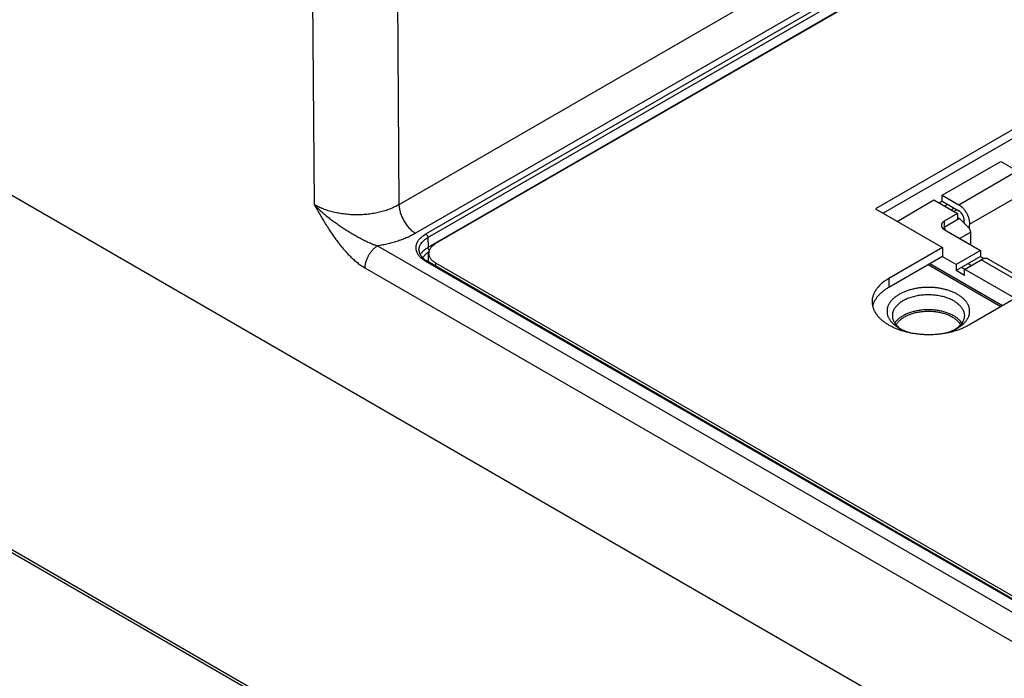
# Model space of a CAD drawing. Header units: inches. Extents: x 0 to 34, y 0 to 22.
# Tile 92 of 116: x 26.9 to 28.5, y 13.2 to 14.3. Entities that reach past the tile are written whole.
import ezdxf

# ---------------------------------------------------------------- set-up
doc = ezdxf.new("R2010")
doc.units = ezdxf.units.IN
doc.header["$LTSCALE"] = 1.87
doc.header["$MEASUREMENT"] = 0
doc.layers.get('0').update_dxf_attribs({"linetype": 'CONTINUOUS'})

msp = doc.modelspace()

# ---------------------------------------------------------------- linework, layer by layer
at = {"color": 7, "linetype": 'CONTINUOUS'}
for p, q in [((21.93, 16.8186), (28.5933, 12.9713)), ((21.9481, 16.2176), (29.3836, 11.9245)), ((21.9512, 16.2109), (29.3867, 11.9178)), ((29.8198, 15.2846), (27.5124, 13.9524)), ((29.8477, 15.237), (27.5402, 13.9047)), ((27.5572, 13.9036), (29.8496, 15.2272)), ((27.5607, 13.8976), (29.8531, 15.2212)), ((27.5609, 13.8813), (29.8534, 15.2049)), ((29.8614, 15.2084), (27.5735, 13.8874)), ((27.3628, 15.0483), (27.371, 13.9527)), ((27.5042, 15.0485), (27.5124, 13.9524)), ((28.6478, 14.1425), (28.3065, 13.9454)), ((28.6478, 14.1278), (28.3192, 13.9381)), ((28.418, 13.9682), (28.5154, 14.0245)), ((28.5154, 14.0245), (28.5429, 14.0086)), ((28.4454, 13.9524), (28.5429, 14.0086)), ((28.418, 13.9682), (28.4454, 13.9524)), ((28.418, 13.958), (28.418, 13.9682)), ((28.4631, 13.9197), (28.5605, 13.9759)), ((28.3425, 13.9246), (28.4041, 13.9602)), ((28.4041, 13.9602), (28.4433, 13.9375)), ((28.418, 13.958), (28.4129, 13.9551)), ((28.418, 13.958), (28.4454, 13.9422)), ((28.4269, 13.9529), (28.4218, 13.95)), ((28.3065, 13.9454), (28.4182, 13.8809)), ((28.4433, 13.9375), (28.4213, 13.9249)), ((28.4328, 13.9436), (28.4379, 13.9465)), ((28.4422, 13.944), (28.4371, 13.9411)), ((28.4433, 13.9375), (28.4433, 13.9273)), ((28.4465, 13.9292), (28.4213, 13.9146)), ((28.4213, 13.9249), (28.4213, 13.9146)), ((28.4433, 13.931), (28.4465, 13.9292)), ((28.4465, 13.9292), (28.4632, 13.9125)), ((28.4542, 13.9246), (28.4522, 13.9235)), ((28.4543, 13.9257), (28.4543, 13.9267)), ((28.4632, 13.9216), (28.4631, 13.9197)), ((28.4188, 13.9128), (28.4213, 13.9146)), ((28.4213, 13.9146), (28.4231, 13.91)), ((28.4213, 13.911), (28.4818, 13.8761)), ((28.4654, 13.9067), (28.4471, 13.8961)), ((28.4654, 13.9067), (28.4632, 13.9125)), ((28.4654, 13.8855), (28.4654, 13.9067)), ((27.4767, 13.8837), (28.6026, 13.2337)), ((27.5607, 13.8976), (27.5609, 13.8813)), ((27.5619, 13.8568), (27.5619, 13.8713)), ((28.4182, 13.8809), (28.3286, 13.8291)), ((28.4182, 13.8809), (28.4182, 13.8662)), ((28.4818, 13.8761), (28.4413, 13.8526)), ((28.4818, 13.8761), (28.4818, 13.8658)), ((28.6191, 13.2447), (27.5572, 13.8578)), ((28.6216, 13.2449), (27.5597, 13.8581)), ((27.5735, 13.8552), (28.6309, 13.2447)), ((27.5735, 13.8552), (27.5735, 13.8501)), ((28.4182, 13.8662), (28.3286, 13.8145)), ((28.3945, 13.8525), (28.5154, 13.7827)), ((28.3974, 13.8542), (28.5183, 13.7844)), ((28.4413, 13.8526), (28.418, 13.8661)), ((28.4818, 13.8658), (28.4413, 13.8424)), ((28.4413, 13.8526), (28.4413, 13.8424)), ((28.4552, 13.8446), (28.4825, 13.8603)), ((28.4663, 13.851), (28.4612, 13.8539)), ((28.4818, 13.8658), (28.4877, 13.8625)), ((28.566, 13.8121), (28.4825, 13.8603)), ((28.495, 13.8616), (28.5785, 13.8134)), ((27.4555, 13.8472), (28.5814, 13.1971)), ((28.4552, 13.8344), (28.4413, 13.8424)), ((28.5387, 13.7964), (28.4501, 13.8475)), ((28.4552, 13.8344), (28.4552, 13.8446)), ((28.3286, 13.8291), (28.3286, 13.8145)), ((28.4622, 13.752), (28.5519, 13.8038)), ((28.346, 13.7466), (28.346, 13.7466))]:
    msp.add_line(p, q, dxfattribs=at)
for centre, radius, start, end in [((28.736, 13.9004), 0.2829, 174.8578, 175.6806), ((28.7354, 13.8951), 0.2734, 174.8576, 176.2416)]:
    msp.add_arc(centre, radius, start, end, dxfattribs=at)
for points, knots in [([(27.371, 13.9527), (27.3725, 13.9501), (27.3747, 13.9462), (27.3776, 13.9411), (27.3799, 13.9372), (27.3821, 13.9334), (27.3851, 13.9283), (27.389, 13.922), (27.3936, 13.9144), (27.3985, 13.907), (27.4034, 13.8997), (27.4086, 13.8926), (27.4139, 13.8856), (27.4194, 13.8789), (27.425, 13.8726), (27.4299, 13.8675), (27.4339, 13.8636), (27.4369, 13.8609), (27.4399, 13.8583), (27.443, 13.8558), (27.4461, 13.8534), (27.4492, 13.8512), (27.4524, 13.8491), (27.4545, 13.8478), (27.4555, 13.8472)], [0, 0, 0, 0, 0.065091, 0.097636, 0.13018, 0.16272, 0.195256, 0.260302, 0.325283, 0.390146, 0.454813, 0.51918, 0.583109, 0.646431, 0.70894, 0.770395, 0.800647, 0.830532, 0.860012, 0.889049, 0.917605, 0.94564, 0.973117, 1, 1, 1, 1]), ([(27.5124, 13.9524), (27.51, 13.951), (27.5063, 13.9491), (27.5012, 13.9467), (27.4972, 13.9451), (27.4931, 13.9436), (27.4873, 13.9417), (27.4799, 13.9397), (27.4707, 13.9378), (27.4612, 13.9364), (27.4515, 13.9356), (27.4417, 13.9353), (27.4319, 13.9356), (27.4222, 13.9365), (27.4127, 13.9379), (27.4035, 13.9398), (27.396, 13.9419), (27.3903, 13.9438), (27.3862, 13.9453), (27.3821, 13.947), (27.3789, 13.9485), (27.3764, 13.9497), (27.3739, 13.951), (27.3722, 13.952), (27.371, 13.9526)], [0, 0, 0, 0, 0.055872, 0.084754, 0.114228, 0.144263, 0.174823, 0.237358, 0.301506, 0.366895, 0.433128, 0.49979, 0.566459, 0.632713, 0.698135, 0.76233, 0.824924, 0.855518, 0.88559, 0.915103, 0.944027, 0.95826, 0.972335, 1, 1, 1, 1]), ([(27.371, 13.9526), (27.3728, 13.9508), (27.3765, 13.9471), (27.3822, 13.9417), (27.3881, 13.9365), (27.3942, 13.9315), (27.4006, 13.9266), (27.407, 13.9219), (27.4136, 13.9173), (27.4203, 13.9128), (27.4272, 13.9085), (27.4329, 13.905), (27.4376, 13.9023), (27.4411, 13.9003), (27.4446, 13.8983), (27.4481, 13.8964), (27.4517, 13.8945), (27.4552, 13.8927), (27.4588, 13.891), (27.4618, 13.8896), (27.4642, 13.8886), (27.4666, 13.8875), (27.469, 13.8865), (27.4714, 13.8856), (27.4738, 13.8847), (27.4755, 13.8841), (27.4767, 13.8837)], [0, 0, 0, 0, 0.06108, 0.122671, 0.184731, 0.247203, 0.310027, 0.373134, 0.436456, 0.499922, 0.563464, 0.627006, 0.658752, 0.690463, 0.722125, 0.753717, 0.785217, 0.816598, 0.847826, 0.878861, 0.894292, 0.909656, 0.940155, 0.955274, 0.970294, 1, 1, 1, 1]), ([(27.5124, 13.9524), (27.5124, 13.9513), (27.5125, 13.9491), (27.513, 13.9458), (27.5137, 13.9424), (27.5146, 13.9389), (27.5158, 13.9354), (27.5172, 13.9319), (27.5189, 13.9285), (27.5207, 13.9252), (27.5227, 13.9219), (27.5249, 13.9188), (27.5272, 13.9159), (27.5296, 13.9132), (27.5322, 13.9107), (27.5348, 13.9084), (27.5375, 13.9064), (27.5393, 13.9052), (27.5402, 13.9047)], [0, 0, 0, 0, 0.056204, 0.114845, 0.175679, 0.238408, 0.302695, 0.368168, 0.434431, 0.501074, 0.56768, 0.633832, 0.699121, 0.763156, 0.82557, 0.886031, 0.944253, 1, 1, 1, 1]), ([(28.4454, 13.9524), (28.446, 13.952), (28.4472, 13.9513), (28.4489, 13.95), (28.4506, 13.9485), (28.4523, 13.9469), (28.4538, 13.9451), (28.4553, 13.9432), (28.4567, 13.9412), (28.458, 13.9391), (28.4592, 13.937), (28.4602, 13.9348), (28.4611, 13.9325), (28.4619, 13.9303), (28.4624, 13.928), (28.4629, 13.9258), (28.4631, 13.9237), (28.4632, 13.9223), (28.4632, 13.9216)], [0, 0, 0, 0, 0.055839, 0.114181, 0.174786, 0.237357, 0.301553, 0.366997, 0.433288, 0.500005, 0.566723, 0.633013, 0.698456, 0.762651, 0.825221, 0.885823, 0.944163, 1, 1, 1, 1]), ([(28.4543, 13.9267), (28.4543, 13.9271), (28.4543, 13.9278), (28.4542, 13.9289), (28.454, 13.93), (28.4537, 13.9311), (28.4533, 13.9322), (28.4528, 13.9333), (28.4523, 13.9344), (28.4517, 13.9355), (28.4511, 13.9366), (28.4504, 13.9376), (28.4496, 13.9385), (28.4489, 13.9394), (28.448, 13.9402), (28.4472, 13.941), (28.4463, 13.9416), (28.4457, 13.942), (28.4454, 13.9422)], [0, 0, 0, 0, 0.055837, 0.114177, 0.174779, 0.237349, 0.301544, 0.366987, 0.433277, 0.499995, 0.566712, 0.633003, 0.698447, 0.762643, 0.825214, 0.885819, 0.944161, 1, 1, 1, 1]), ([(28.4213, 13.9249), (28.4209, 13.9246), (28.4202, 13.9242), (28.4192, 13.9234), (28.4184, 13.9226), (28.4176, 13.9217), (28.4171, 13.9208), (28.4167, 13.92), (28.4165, 13.9194), (28.4164, 13.9189), (28.4164, 13.9184), (28.4164, 13.9181), (28.4164, 13.9179)], [0, 0, 0, 0, 0.148573, 0.28944, 0.422638, 0.548534, 0.667871, 0.781788, 0.837224, 0.891909, 0.946084, 1, 1, 1, 1]), ([(28.4164, 13.9179), (28.4164, 13.9178), (28.4164, 13.9175), (28.4164, 13.917), (28.4165, 13.9165), (28.4167, 13.9159), (28.4171, 13.9151), (28.4176, 13.9142), (28.4184, 13.9133), (28.4192, 13.9125), (28.4202, 13.9117), (28.4209, 13.9112), (28.4213, 13.911)], [0, 0, 0, 0, 0.053916, 0.108089, 0.162774, 0.21821, 0.332127, 0.451463, 0.57736, 0.710558, 0.851426, 1, 1, 1, 1]), ([(27.5402, 13.9047), (27.538, 13.9034), (27.5334, 13.901), (27.5263, 13.8976), (27.5187, 13.8945), (27.5109, 13.8917), (27.5027, 13.8892), (27.4943, 13.887), (27.4871, 13.8855), (27.4812, 13.8844), (27.4782, 13.8839), (27.4767, 13.8837)], [0, 0, 0, 0, 0.114176, 0.231929, 0.353064, 0.477342, 0.604491, 0.734207, 0.866158, 0.932867, 1, 1, 1, 1]), ([(27.5572, 13.8578), (27.556, 13.8586), (27.5541, 13.8597), (27.5518, 13.8614), (27.5498, 13.8631), (27.5479, 13.8649), (27.5462, 13.8668), (27.5451, 13.8683), (27.5441, 13.8698), (27.5432, 13.8713), (27.5425, 13.8728), (27.5419, 13.8744), (27.5414, 13.8759), (27.5411, 13.8775), (27.5409, 13.8791), (27.5408, 13.8807), (27.5409, 13.8823), (27.5411, 13.8839), (27.5414, 13.8855), (27.5419, 13.887), (27.5425, 13.8886), (27.5432, 13.8901), (27.5441, 13.8916), (27.5451, 13.8931), (27.5462, 13.8945), (27.5479, 13.8965), (27.5498, 13.8983), (27.5518, 13.9), (27.5541, 13.9017), (27.556, 13.9028), (27.5572, 13.9036)], [0, 0, 0, 0, 0.074268, 0.10997, 0.144705, 0.211286, 0.243204, 0.274248, 0.30447, 0.333936, 0.362724, 0.390922, 0.418633, 0.445968, 0.473049, 0.5, 0.526951, 0.554032, 0.581367, 0.609078, 0.637276, 0.666064, 0.69553, 0.725752, 0.756796, 0.788714, 0.855295, 0.89003, 0.925732, 1, 1, 1, 1]), ([(27.5572, 13.9036), (27.5574, 13.9034), (27.5579, 13.9031), (27.5586, 13.9025), (27.5591, 13.9018), (27.5597, 13.901), (27.5601, 13.9002), (27.5604, 13.8993), (27.5606, 13.8985), (27.5607, 13.8979), (27.5607, 13.8976)], [0, 0, 0, 0, 0.113944, 0.236816, 0.36615, 0.498923, 0.631846, 0.761616, 0.885178, 1, 1, 1, 1]), ([(27.4767, 13.8837), (27.476, 13.8833), (27.4746, 13.8824), (27.4726, 13.8809), (27.4706, 13.8791), (27.4686, 13.8772), (27.4668, 13.8751), (27.465, 13.8729), (27.4633, 13.8705), (27.4618, 13.868), (27.4604, 13.8655), (27.4592, 13.8628), (27.4581, 13.8602), (27.4572, 13.8575), (27.4565, 13.8548), (27.4559, 13.8522), (27.4556, 13.8497), (27.4555, 13.848), (27.4555, 13.8472)], [0, 0, 0, 0, 0.055793, 0.114074, 0.174607, 0.237099, 0.301214, 0.36658, 0.432801, 0.499463, 0.566143, 0.63242, 0.697878, 0.76212, 0.82477, 0.885488, 0.943979, 1, 1, 1, 1]), ([(27.5457, 13.8764), (27.5457, 13.8769), (27.5457, 13.8779), (27.5459, 13.8793), (27.5462, 13.8808), (27.5466, 13.8822), (27.5471, 13.8837), (27.5478, 13.8851), (27.5486, 13.8865), (27.5498, 13.8884), (27.5513, 13.8902), (27.5529, 13.8918), (27.5543, 13.8931), (27.5557, 13.8943), (27.5578, 13.8959), (27.5595, 13.8969), (27.5607, 13.8976)], [0, 0, 0, 0, 0.053995, 0.108191, 0.162851, 0.218227, 0.274553, 0.332044, 0.390889, 0.451254, 0.577004, 0.642649, 0.71021, 0.779723, 0.851204, 1, 1, 1, 1]), ([(27.5735, 13.8874), (27.5726, 13.8868), (27.5709, 13.8858), (27.5686, 13.884), (27.5666, 13.8821), (27.5649, 13.88), (27.5638, 13.8783), (27.5631, 13.8768), (27.5627, 13.8757), (27.5624, 13.8746), (27.5621, 13.8735), (27.562, 13.8724), (27.5619, 13.8717), (27.5619, 13.8713)], [0, 0, 0, 0, 0.148562, 0.289417, 0.422602, 0.548488, 0.667814, 0.725399, 0.781805, 0.837237, 0.891918, 0.946088, 1, 1, 1, 1]), ([(27.5457, 13.8764), (27.5457, 13.876), (27.5458, 13.8752), (27.546, 13.874), (27.5462, 13.8729), (27.5466, 13.8717), (27.5471, 13.8705), (27.5477, 13.8693), (27.5484, 13.8681), (27.5495, 13.8665), (27.5508, 13.8649), (27.5523, 13.8634), (27.5536, 13.8623), (27.555, 13.8612), (27.557, 13.8597), (27.5586, 13.8587), (27.5597, 13.8581)], [0, 0, 0, 0, 0.048431, 0.097438, 0.14745, 0.198865, 0.252028, 0.30723, 0.364706, 0.424637, 0.552277, 0.620178, 0.690809, 0.764157, 0.840185, 1, 1, 1, 1]), ([(27.5481, 13.8687), (27.5484, 13.8693), (27.549, 13.8705), (27.5502, 13.8722), (27.5516, 13.8739), (27.5531, 13.8755), (27.5548, 13.877), (27.5567, 13.8785), (27.5588, 13.8799), (27.5602, 13.8808), (27.5609, 13.8813)], [0, 0, 0, 0, 0.110339, 0.224326, 0.342352, 0.464704, 0.591577, 0.723079, 0.859235, 1, 1, 1, 1]), ([(27.5525, 13.8633), (27.5527, 13.8638), (27.5532, 13.8648), (27.5541, 13.8662), (27.5551, 13.8676), (27.5567, 13.8695), (27.5585, 13.8712), (27.5605, 13.8728), (27.5616, 13.8736), (27.5622, 13.8739)], [0, 0, 0, 0, 0.111854, 0.226907, 0.345532, 0.46803, 0.725322, 0.860486, 1, 1, 1, 1]), ([(27.563, 13.8765), (27.5628, 13.8766), (27.5626, 13.877), (27.5622, 13.8776), (27.5618, 13.8781), (27.5615, 13.8788), (27.5613, 13.8794), (27.5611, 13.88), (27.561, 13.8807), (27.5609, 13.8811), (27.5609, 13.8813)], [0, 0, 0, 0, 0.127315, 0.257332, 0.388349, 0.518622, 0.646438, 0.770184, 0.888428, 1, 1, 1, 1]), ([(27.5619, 13.8713), (27.5619, 13.8709), (27.562, 13.8702), (27.5621, 13.869), (27.5624, 13.8679), (27.5627, 13.8668), (27.5631, 13.8657), (27.5638, 13.8643), (27.5649, 13.8625), (27.5666, 13.8605), (27.5686, 13.8586), (27.5709, 13.8568), (27.5726, 13.8557), (27.5735, 13.8552)], [0, 0, 0, 0, 0.053912, 0.108082, 0.162763, 0.218195, 0.274601, 0.332186, 0.451512, 0.577398, 0.710583, 0.851438, 1, 1, 1, 1]), ([(27.5572, 13.8578), (27.5573, 13.8579), (27.5575, 13.858), (27.5579, 13.8581), (27.5582, 13.8582), (27.5585, 13.8583), (27.5588, 13.8583), (27.5591, 13.8583), (27.5594, 13.8582), (27.5596, 13.8581), (27.5597, 13.8581)], [0, 0, 0, 0, 0.14861, 0.289504, 0.422729, 0.548649, 0.668006, 0.781943, 0.89199, 1, 1, 1, 1]), ([(28.495, 13.8616), (28.4948, 13.8617), (28.4944, 13.8619), (28.4937, 13.8622), (28.493, 13.8624), (28.4923, 13.8626), (28.4916, 13.8627), (28.4906, 13.8628), (28.4892, 13.8627), (28.4876, 13.8625), (28.4859, 13.862), (28.4842, 13.8613), (28.483, 13.8607), (28.4825, 13.8603)], [0, 0, 0, 0, 0.05391, 0.108078, 0.162756, 0.218186, 0.274591, 0.332174, 0.451499, 0.577386, 0.710574, 0.851432, 1, 1, 1, 1]), ([(28.3286, 13.8291), (28.3275, 13.8285), (28.3254, 13.8273), (28.3224, 13.8252), (28.3195, 13.8231), (28.3169, 13.8209), (28.3144, 13.8187), (28.3121, 13.8163), (28.31, 13.8139), (28.3081, 13.8115), (28.3064, 13.809), (28.305, 13.8064), (28.3037, 13.8039), (28.3027, 13.8012), (28.3019, 13.7986), (28.3013, 13.7959), (28.301, 13.7933), (28.3009, 13.7915), (28.3009, 13.7906)], [0, 0, 0, 0, 0.075234, 0.14856, 0.219957, 0.289421, 0.356964, 0.422623, 0.486453, 0.548536, 0.608976, 0.667902, 0.725471, 0.781863, 0.83728, 0.891946, 0.946102, 1, 1, 1, 1]), ([(28.3286, 13.8145), (28.3268, 13.8134), (28.3234, 13.8113), (28.3187, 13.8078), (28.3145, 13.8041), (28.3107, 13.8002), (28.3076, 13.7962), (28.3054, 13.7926), (28.304, 13.7898), (28.3031, 13.7876), (28.3024, 13.7854), (28.302, 13.784), (28.3018, 13.7832)], [0, 0, 0, 0, 0.145203, 0.284212, 0.417001, 0.543716, 0.664699, 0.780501, 0.83672, 0.891954, 0.946333, 1, 1, 1, 1]), ([(28.4434, 13.8028), (28.4418, 13.8038), (28.4384, 13.8056), (28.4329, 13.8079), (28.4271, 13.8099), (28.421, 13.8115), (28.4147, 13.8128), (28.4081, 13.8138), (28.4014, 13.8144), (28.3947, 13.8145), (28.388, 13.8144), (28.3813, 13.8138), (28.3747, 13.8128), (28.3684, 13.8115), (28.3623, 13.8099), (28.3565, 13.8079), (28.3519, 13.8059), (28.3484, 13.8042), (28.346, 13.8029), (28.3437, 13.8014), (28.3414, 13.8), (28.3394, 13.7984), (28.3368, 13.7963), (28.3345, 13.7941), (28.3324, 13.7917), (28.331, 13.79), (28.3298, 13.7881), (28.3288, 13.7863), (28.3278, 13.7844), (28.3271, 13.7825), (28.3265, 13.7806), (28.3261, 13.7786), (28.3259, 13.7767), (28.3258, 13.7747), (28.3259, 13.7727), (28.3261, 13.7708), (28.3265, 13.7688), (28.3271, 13.7669), (28.3278, 13.765), (28.3288, 13.7631), (28.3298, 13.7613), (28.331, 13.7594), (28.3324, 13.7577), (28.3345, 13.7553), (28.3368, 13.7531), (28.3394, 13.751), (28.3422, 13.7489), (28.3444, 13.7475), (28.346, 13.7466)], [0, 0, 0, 0, 0.032542, 0.066542, 0.101862, 0.138327, 0.175739, 0.213878, 0.252511, 0.291393, 0.330275, 0.368908, 0.407048, 0.44446, 0.480925, 0.516244, 0.550244, 0.566708, 0.582793, 0.598488, 0.613785, 0.62868, 0.643171, 0.670949, 0.684265, 0.697217, 0.709826, 0.722119, 0.734129, 0.745893, 0.757454, 0.768858, 0.780156, 0.7914, 0.802644, 0.813942, 0.825347, 0.836908, 0.848672, 0.860682, 0.872975, 0.885584, 0.898536, 0.911852, 0.939629, 0.954121, 0.969015, 1, 1, 1, 1]), ([(28.4371, 13.7919), (28.4361, 13.7925), (28.4339, 13.7937), (28.4304, 13.7953), (28.4268, 13.7967), (28.423, 13.798), (28.419, 13.7991), (28.4149, 13.8001), (28.4107, 13.8009), (28.4064, 13.8014), (28.402, 13.8018), (28.3976, 13.8021), (28.3932, 13.8021), (28.3888, 13.8019), (28.3845, 13.8016), (28.3801, 13.8011), (28.3759, 13.8004), (28.3718, 13.7995), (28.3677, 13.7984), (28.3639, 13.7972), (28.3602, 13.7958), (28.3567, 13.7943), (28.3533, 13.7926), (28.3503, 13.7908), (28.3474, 13.7888), (28.3448, 13.7867), (28.3429, 13.7849), (28.3414, 13.7834), (28.3401, 13.7819), (28.3387, 13.78), (28.3373, 13.7775), (28.3363, 13.7755), (28.3357, 13.7738), (28.3353, 13.7725), (28.3351, 13.7713), (28.3349, 13.77), (28.3347, 13.7687), (28.3347, 13.7679), (28.3347, 13.7674)], [0, 0, 0, 0, 0.030664, 0.062385, 0.095097, 0.128718, 0.163155, 0.198301, 0.234045, 0.270265, 0.306836, 0.343628, 0.380508, 0.417344, 0.454003, 0.490355, 0.526271, 0.561629, 0.596315, 0.630218, 0.663243, 0.695303, 0.726326, 0.756255, 0.785054, 0.812707, 0.839222, 0.852066, 0.864641, 0.889019, 0.912459, 0.935095, 0.946167, 0.957102, 0.967926, 0.978665, 0.989347, 1, 1, 1, 1]), ([(28.4434, 13.7466), (28.445, 13.7475), (28.4472, 13.7489), (28.45, 13.751), (28.4526, 13.7531), (28.4549, 13.7553), (28.457, 13.7577), (28.4584, 13.7594), (28.4596, 13.7613), (28.4606, 13.7631), (28.4616, 13.765), (28.4623, 13.7669), (28.4629, 13.7688), (28.4633, 13.7708), (28.4635, 13.7727), (28.4636, 13.7747), (28.4635, 13.7767), (28.4633, 13.7786), (28.4629, 13.7805), (28.4623, 13.7825), (28.4616, 13.7844), (28.4606, 13.7863), (28.4596, 13.7881), (28.4584, 13.79), (28.457, 13.7917), (28.4549, 13.7941), (28.4526, 13.7963), (28.45, 13.7984), (28.4472, 13.8005), (28.445, 13.8019), (28.4434, 13.8028)], [0, 0, 0, 0, 0.07427, 0.109973, 0.144709, 0.211292, 0.243211, 0.274256, 0.304479, 0.333946, 0.362733, 0.390932, 0.418643, 0.445978, 0.473059, 0.50001, 0.526961, 0.554041, 0.581376, 0.609086, 0.637283, 0.66607, 0.695535, 0.725757, 0.7568, 0.788718, 0.855298, 0.890032, 0.925733, 1, 1, 1, 1]), ([(28.3009, 13.7906), (28.3009, 13.7899), (28.301, 13.7886), (28.3012, 13.7866), (28.3015, 13.7846), (28.3019, 13.7826), (28.3025, 13.7806), (28.3032, 13.7786), (28.304, 13.7766), (28.3053, 13.774), (28.3072, 13.7708), (28.31, 13.7672), (28.3132, 13.7636), (28.3169, 13.7602), (28.3209, 13.7569), (28.3254, 13.7538), (28.3303, 13.751), (28.3355, 13.7483), (28.341, 13.7459), (28.3469, 13.7437), (28.353, 13.7418), (28.3593, 13.7401), (28.3658, 13.7387), (28.3725, 13.7376), (28.3793, 13.7368), (28.3862, 13.7362), (28.3931, 13.736), (28.4, 13.736), (28.407, 13.7364), (28.4138, 13.737), (28.4206, 13.7379), (28.4272, 13.7391), (28.4337, 13.7406), (28.4399, 13.7424), (28.4459, 13.7444), (28.4517, 13.7467), (28.4571, 13.7492), (28.4606, 13.751), (28.4622, 13.752)], [0, 0, 0, 0, 0.010653, 0.021335, 0.032074, 0.042898, 0.053833, 0.064904, 0.076136, 0.08755, 0.11099, 0.135367, 0.16078, 0.187295, 0.214948, 0.243747, 0.273676, 0.304699, 0.336758, 0.369783, 0.403687, 0.438372, 0.473731, 0.509647, 0.545998, 0.582657, 0.619493, 0.656373, 0.693165, 0.729736, 0.765956, 0.801699, 0.836846, 0.871282, 0.904903, 0.937615, 0.969336, 1, 1, 1, 1]), ([(28.4371, 13.7919), (28.4385, 13.7911), (28.4404, 13.7899), (28.4429, 13.7881), (28.4451, 13.7863), (28.4472, 13.7843), (28.4489, 13.7823), (28.4501, 13.7807), (28.4512, 13.7791), (28.4521, 13.7775), (28.4529, 13.7759), (28.4536, 13.7742), (28.4541, 13.7725), (28.4544, 13.7708), (28.4547, 13.7691), (28.4547, 13.768), (28.4547, 13.7674)], [0, 0, 0, 0, 0.148536, 0.21994, 0.289409, 0.422571, 0.486408, 0.548496, 0.608941, 0.667873, 0.725447, 0.781844, 0.837266, 0.891937, 0.946097, 1, 1, 1, 1]), ([(28.4371, 13.7671), (28.4362, 13.7676), (28.4344, 13.7686), (28.4315, 13.7699), (28.4285, 13.7712), (28.4254, 13.7724), (28.4221, 13.7734), (28.4187, 13.7743), (28.4153, 13.7751), (28.4117, 13.7758), (28.4081, 13.7763), (28.4033, 13.7769), (28.3971, 13.7773), (28.3896, 13.7772), (28.3835, 13.7766), (28.3786, 13.776), (28.3751, 13.7753), (28.3716, 13.7746), (28.3682, 13.7737), (28.3649, 13.7727), (28.3617, 13.7715), (28.3587, 13.7703), (28.3558, 13.7689), (28.353, 13.7675), (28.3504, 13.766), (28.348, 13.7643), (28.3457, 13.7626), (28.3437, 13.7608), (28.3418, 13.759), (28.3401, 13.757), (28.3392, 13.7557), (28.3387, 13.755)], [0, 0, 0, 0, 0.029027, 0.058909, 0.089602, 0.121057, 0.153212, 0.186003, 0.219357, 0.253199, 0.287446, 0.322016, 0.391762, 0.461737, 0.531223, 0.565568, 0.599529, 0.633024, 0.665977, 0.698314, 0.729966, 0.760874, 0.790983, 0.820248, 0.848633, 0.876113, 0.902676, 0.928322, 0.953067, 0.976943, 1, 1, 1, 1]), ([(28.3551, 13.7654), (28.356, 13.7659), (28.3578, 13.7669), (28.3605, 13.7682), (28.3635, 13.7694), (28.3665, 13.7705), (28.3697, 13.7715), (28.373, 13.7724), (28.3764, 13.7731), (28.3798, 13.7737), (28.3833, 13.7742), (28.3881, 13.7747), (28.3941, 13.775), (28.4001, 13.7748), (28.4048, 13.7744), (28.4083, 13.7739), (28.4118, 13.7734), (28.4152, 13.7727), (28.4185, 13.7718), (28.4217, 13.7709), (28.4248, 13.7698), (28.4278, 13.7687), (28.4307, 13.7674), (28.4334, 13.766), (28.4359, 13.7645), (28.4382, 13.7629), (28.4404, 13.7613), (28.4424, 13.7595), (28.4442, 13.7577), (28.4458, 13.7558), (28.4472, 13.7539), (28.448, 13.7526), (28.4483, 13.7519)], [0, 0, 0, 0, 0.029349, 0.059592, 0.090682, 0.122564, 0.155171, 0.18843, 0.222262, 0.256583, 0.291303, 0.326331, 0.396915, 0.46757, 0.502686, 0.537528, 0.572004, 0.606023, 0.639498, 0.672349, 0.7045, 0.735884, 0.766439, 0.796116, 0.824873, 0.852683, 0.879531, 0.905419, 0.930363, 0.9544, 0.977586, 1, 1, 1, 1]), ([(28.3347, 13.7674), (28.3347, 13.7669), (28.3347, 13.7659), (28.3349, 13.7643), (28.3352, 13.7628), (28.3356, 13.7613), (28.3362, 13.7598), (28.3368, 13.7583), (28.3376, 13.7568), (28.3388, 13.7548), (28.3406, 13.7524), (28.3431, 13.7497), (28.346, 13.7471), (28.3482, 13.7455), (28.3493, 13.7448)], [0, 0, 0, 0, 0.054989, 0.110196, 0.165835, 0.222109, 0.279213, 0.337326, 0.396608, 0.457204, 0.582758, 0.714811, 0.853828, 1, 1, 1, 1]), ([(28.3411, 13.7519), (28.3414, 13.7525), (28.3422, 13.7538), (28.3435, 13.7557), (28.345, 13.7575), (28.3466, 13.7592), (28.3485, 13.7609), (28.3505, 13.7625), (28.3528, 13.764), (28.3543, 13.765), (28.3551, 13.7654)], [0, 0, 0, 0, 0.110588, 0.224801, 0.342993, 0.465431, 0.592292, 0.72367, 0.859588, 1, 1, 1, 1]), ([(28.4507, 13.755), (28.4499, 13.7562), (28.4486, 13.7578), (28.4466, 13.7599), (28.445, 13.7615), (28.4432, 13.763), (28.4406, 13.7649), (28.4386, 13.7662), (28.4371, 13.7671)], [0, 0, 0, 0, 0.228192, 0.347536, 0.470532, 0.597266, 0.727777, 1, 1, 1, 1]), ([(28.4547, 13.7674), (28.4547, 13.7669), (28.4547, 13.7659), (28.4545, 13.7643), (28.4542, 13.7628), (28.4538, 13.7613), (28.4532, 13.7598), (28.4526, 13.7583), (28.4518, 13.7568), (28.4506, 13.7548), (28.4488, 13.7524), (28.4463, 13.7497), (28.4434, 13.7471), (28.4412, 13.7455), (28.4401, 13.7448)], [0, 0, 0, 0, 0.054989, 0.110196, 0.165835, 0.222109, 0.279213, 0.337326, 0.396608, 0.457204, 0.582758, 0.714811, 0.853828, 1, 1, 1, 1]), ([(28.346, 13.7466), (28.3473, 13.7458), (28.35, 13.7444), (28.3543, 13.7424), (28.3589, 13.7407), (28.362, 13.7397), (28.3637, 13.7392)], [0, 0, 0, 0, 0.237473, 0.483734, 0.738163, 1, 1, 1, 1]), ([(28.4226, 13.7383), (28.4245, 13.7388), (28.4282, 13.7399), (28.4336, 13.7418), (28.4387, 13.744), (28.4419, 13.7457), (28.4434, 13.7466)], [0, 0, 0, 0, 0.263091, 0.518139, 0.764066, 1, 1, 1, 1])]:
    msp.add_open_spline(points, degree=3, knots=knots, dxfattribs=at)

doc.saveas('drawing.dxf')
